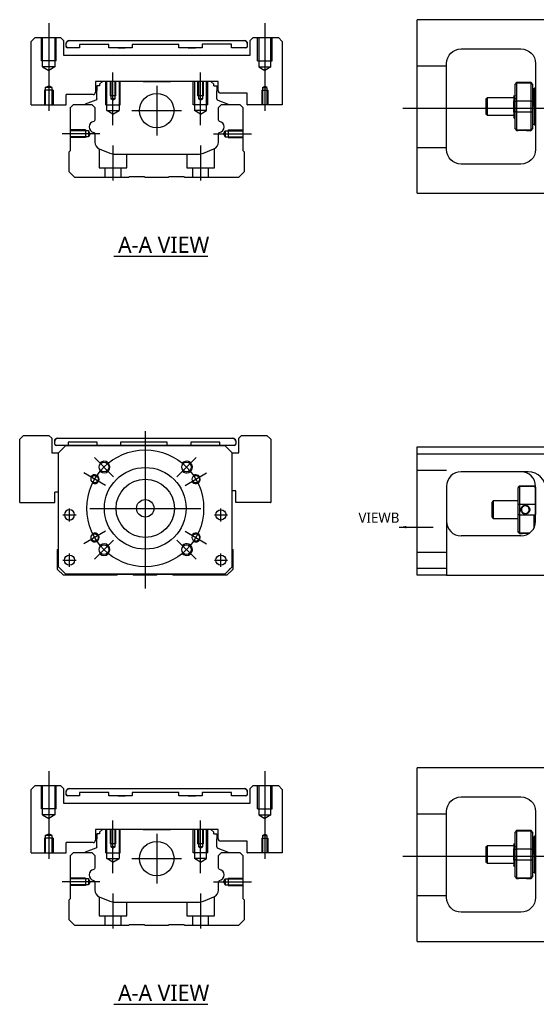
# Model space of a CAD drawing. Header units: millimetres. Extents: x -261 to 3135, y -1525 to 860.
# Tile 10 of 15: x -220 to -43, y -645 to -308. Entities that reach past the tile are written whole.
import ezdxf
from ezdxf.lldxf.tags import DXFTag

# ---------------------------------------------------------------- set-up
doc = ezdxf.new("R2010")
doc.units = ezdxf.units.MM
doc.layers.get('0').update_dxf_attribs({"linetype": 'CONTINUOUS'})
doc.styles.add('CHN', font='msjhbd.ttf')
doc.styles.add('DIM-7', font='SIMPLEX.shx', dxfattribs={"width": 0.7, "bigfont": 'chineset.shx'})
tags = doc.linetypes.add('DASHED', pattern=[25.72, 12.86, -12.86]).pattern_tags.tags
tags[6:7] = [DXFTag(74, 4), DXFTag(75, 0), DXFTag(340, '0'), DXFTag(46, 0.0), DXFTag(50, 0.0), DXFTag(44, 0.0), DXFTag(45, 0.0)]
tags[4:5] = [DXFTag(74, 4), DXFTag(75, 0), DXFTag(340, '0'), DXFTag(46, 0.0), DXFTag(50, 0.0), DXFTag(44, 0.0), DXFTag(45, 0.0)]
doc.dimstyles.new('CNS', dxfattribs={"dimtxt": 3.5, "dimasz": 2.5, "dimexe": 1, "dimexo": 1, "dimgap": 1, "dimtad": 1, "dimdsep": 46, "dimtxsty": 'DIM-7', "dimcen": 0.09, "dimclrd": 4, "dimclre": 4, "dimclrt": 1, "dimadec": 0, "dimazin": 0, "dimtfac": 1, "dimtmove": 0, "dimatfit": 3, "dimfxl": 0, "dimtvp": 0.971429, "dimtolj": 1, "dimarcsym": 0})

msp = doc.modelspace()

# ---------------------------------------------------------------- linework, layer by layer
at = {"ltscale": 0.1}
for p, q in [((-209.77, -308.69), (-209.77, -338.73)), ((-135.77, -308.69), (-135.77, -338.73)), ((-187.77, -343.69), (-187.77, -325.69)), ((-157.77, -343.69), (-157.77, -325.69)), ((-192.22, -346.64), (-205.22, -346.64)), ((-153.32, -346.64), (-140.32, -346.64)), ((-187.77, -350.64), (-187.77, -362.64)), ((-157.77, -350.64), (-157.77, -362.64)), ((-209.77, -565.01), (-209.77, -595.06)), ((-135.77, -565.01), (-135.77, -595.06)), ((-187.77, -600.01), (-187.77, -582.01)), ((-157.77, -600.01), (-157.77, -582.01)), ((-192.22, -602.97), (-205.22, -602.97)), ((-153.32, -602.97), (-140.32, -602.97)), ((-187.77, -606.96), (-187.77, -618.97)), ((-157.77, -606.96), (-157.77, -618.97))]:
    msp.add_line(p, q, dxfattribs=at)
at = {"linetype": 'Continuous'}
for p, q in [((-83.53, -310.04), (-83.53, -307.54)), ((-38.53, -307.54), (-83.53, -307.54)), ((-83.53, -364.54), (-83.53, -310.04)), ((-214.48, -313.69), (-215.77, -314.98)), ((-214.48, -313.69), (-205.77, -313.69)), ((-204.77, -314.69), (-205.77, -313.69)), ((-139.77, -313.69), (-140.77, -314.69)), ((-139.77, -313.69), (-131.06, -313.69)), ((-129.77, -314.98), (-131.06, -313.69)), ((-204.77, -314.69), (-204.77, -319.69)), ((-203.77, -316.69), (-203.77, -315.68)), ((-203.77, -315.68), (-203.77, -315.68)), ((-202.77, -314.69), (-142.77, -314.69)), ((-202.77, -314.68), (-142.77, -314.68)), ((-199.21, -315.99), (-199.21, -317.19)), ((-199.21, -315.99), (-199.21, -315.99)), ((-189.21, -315.99), (-199.21, -315.99)), ((-189.21, -315.99), (-199.21, -315.99)), ((-189.21, -317.19), (-189.21, -315.99)), ((-189.21, -315.99), (-189.21, -315.99)), ((-186, -314.68), (-186, -314.69)), ((-186, -314.69), (-183.55, -314.69)), ((-186, -314.68), (-183.55, -314.68)), ((-183.55, -314.69), (-183.55, -314.68)), ((-181.21, -315.99), (-181.21, -317.19)), ((-181.21, -315.99), (-181.21, -315.99)), ((-165.21, -315.99), (-181.21, -315.99)), ((-165.21, -315.99), (-181.21, -315.99)), ((-165.21, -317.19), (-165.21, -315.99)), ((-165.21, -315.99), (-165.21, -315.99)), ((-162, -314.68), (-162, -314.69)), ((-162, -314.69), (-159.55, -314.69)), ((-162, -314.68), (-159.55, -314.68)), ((-159.55, -314.69), (-159.55, -314.68)), ((-157.21, -315.98), (-157.21, -317.19)), ((-157.21, -315.98), (-157.21, -315.98)), ((-147.21, -315.98), (-157.21, -315.98)), ((-147.21, -315.98), (-157.21, -315.98)), ((-147.21, -317.18), (-147.21, -315.98)), ((-147.21, -315.98), (-147.21, -315.98)), ((-141.77, -315.68), (-141.77, -316.68)), ((-141.77, -315.68), (-141.77, -315.68)), ((-140.77, -319.69), (-140.77, -314.69)), ((-129.77, -314.98), (-129.77, -336.69)), ((-204.77, -319.69), (-140.77, -319.69)), ((-199.21, -317.19), (-203.27, -317.18)), ((-199.21, -317.19), (-203.27, -317.19)), ((-181.21, -317.19), (-189.21, -317.19)), ((-181.21, -317.19), (-189.21, -317.19)), ((-186, -317.19), (-183.55, -317.19)), ((-183.55, -317.19), (-183.55, -317.19)), ((-157.21, -317.19), (-165.21, -317.19)), ((-157.21, -317.19), (-165.21, -317.19)), ((-162, -317.19), (-159.55, -317.19)), ((-159.55, -317.19), (-159.55, -317.19)), ((-142.27, -317.18), (-147.21, -317.18)), ((-142.27, -317.18), (-147.21, -317.18)), ((-68.53, -317.54), (-48.03, -317.54)), ((-73.53, -352.04), (-73.53, -322.54)), ((-43.03, -322.54), (-43.03, -352.04)), ((-151.77, -328.69), (-193.77, -328.69)), ((-193.77, -328.69), (-193.77, -332.39)), ((-193.34, -330.19), (-193.34, -331.89)), ((-192.34, -330.19), (-193.34, -330.19)), ((-191.34, -328.69), (-192.34, -329.69)), ((-192.34, -329.69), (-192.34, -330.19)), ((-183.47, -328.69), (-191.34, -328.69)), ((-177.47, -328.69), (-168.07, -328.69)), ((-154.2, -328.69), (-162.07, -328.69)), ((-153.2, -329.69), (-154.2, -328.69)), ((-153.2, -330.19), (-153.2, -329.69)), ((-153.2, -330.19), (-152.2, -330.19)), ((-152.2, -330.19), (-152.2, -331.89)), ((-151.77, -331.89), (-151.77, -328.69)), ((-49.53, -329.09), (-50.03, -329.59)), ((-50.03, -329.78), (-50.03, -329.59)), ((-50.03, -335.61), (-50.03, -329.78)), ((-44.53, -329.09), (-49.53, -329.09)), ((-49.53, -329.09), (-49.53, -329.32)), ((-49.53, -329.32), (-49.53, -335.36)), ((-44.53, -329.32), (-49.53, -329.32)), ((-44.03, -329.59), (-44.53, -329.09)), ((-44.53, -329.32), (-44.53, -329.09)), ((-44.53, -335.36), (-44.53, -329.32)), ((-44.03, -329.59), (-44.03, -329.78)), ((-44.03, -329.78), (-44.03, -335.61)), ((-194.57, -333.19), (-203.77, -333.19)), ((-203.77, -336.69), (-203.77, -333.19)), ((-193.34, -334.69), (-193.34, -331.89)), ((-152.2, -334.69), (-152.2, -331.89)), ((-141.77, -332.69), (-150.97, -332.69)), ((-141.77, -336.69), (-141.77, -332.69)), ((-50.15, -333.79), (-50.4, -333.79)), ((-43.53, -331.29), (-44.03, -331.29)), ((-43.53, -337.29), (-43.53, -331.29)), ((-43.53, -331.39), (-43.53, -343.19)), ((-203.82, -336.73), (-203.77, -336.69)), ((-202.32, -337.64), (-201.32, -336.64)), ((-201.32, -336.64), (-194.99, -336.64)), ((-197.38, -336.61), (-197.38, -336.64)), ((-193.67, -335.16), (-197.25, -336.45)), ((-194.99, -336.64), (-193.99, -337.64)), ((-151.87, -335.16), (-148.29, -336.45)), ((-151.65, -337.64), (-150.65, -336.64)), ((-150.65, -336.64), (-144.32, -336.64)), ((-148.16, -336.61), (-148.16, -336.64)), ((-144.32, -336.64), (-143.32, -337.64)), ((-141.77, -336.69), (-141.73, -336.73)), ((-129.82, -336.73), (-141.73, -336.73)), ((-129.82, -336.73), (-129.77, -336.69)), ((-59.53, -334.29), (-60.03, -334.79)), ((-60.03, -334.79), (-60.03, -334.79)), ((-60.03, -334.79), (-60.03, -339.79)), ((-50.53, -334.29), (-59.53, -334.29)), ((-59.53, -340.29), (-59.53, -334.29)), ((-50.53, -339.27), (-50.53, -335.32)), ((-50.03, -337.29), (-50.03, -335.61)), ((-50.03, -338.97), (-50.03, -337.29)), ((-49.53, -335.36), (-49.53, -337.29)), ((-49.53, -335.36), (-44.53, -335.36)), ((-49.53, -337.29), (-49.53, -339.22)), ((-44.53, -337.29), (-44.53, -335.36)), ((-44.53, -339.22), (-44.53, -337.29)), ((-44.03, -335.61), (-44.03, -338.97)), ((-43.53, -337.29), (-43.53, -343.29)), ((-202.32, -352.34), (-202.32, -337.64)), ((-193.99, -337.64), (-193.99, -341.91)), ((-151.65, -341.91), (-151.65, -337.64)), ((-143.32, -337.64), (-143.32, -352.34)), ((-60.03, -339.79), (-59.53, -340.29)), ((-59.53, -340.29), (-50.53, -340.29)), ((-50.03, -344.81), (-50.03, -338.97)), ((-49.53, -339.22), (-49.53, -345.26)), ((-44.53, -339.22), (-49.53, -339.22)), ((-44.53, -345.26), (-44.53, -339.22)), ((-44.03, -338.97), (-44.03, -344.81)), ((-50.36, -341.29), (-50.2, -341.29)), ((-44.03, -343.29), (-43.53, -343.29)), ((-193.99, -346.65), (-193.99, -349.47)), ((-151.65, -349.47), (-151.65, -346.65)), ((-50.03, -344.99), (-50.03, -344.81)), ((-50.03, -344.99), (-49.53, -345.49)), ((-49.53, -345.26), (-49.53, -345.49)), ((-49.53, -345.26), (-44.53, -345.26)), ((-49.53, -345.49), (-49.04, -345.49)), ((-46.02, -345.49), (-44.53, -345.49)), ((-44.53, -345.49), (-44.03, -344.99)), ((-44.53, -345.49), (-44.53, -345.26)), ((-44.03, -344.81), (-44.03, -344.99)), ((-202.82, -352.84), (-202.32, -352.34)), ((-202.82, -359.64), (-202.82, -352.84)), ((-192.45, -351.78), (-188.89, -353.26)), ((-186.97, -353.64), (-158.67, -353.64)), ((-156.75, -353.26), (-153.19, -351.78)), ((-143.32, -352.34), (-142.82, -352.84)), ((-142.82, -352.84), (-142.82, -359.64)), ((-48.03, -357.04), (-68.53, -357.04)), ((-200.82, -361.64), (-202.82, -359.64)), ((-142.82, -359.64), (-144.82, -361.64)), ((-182.47, -361.64), (-200.82, -361.64)), ((-182.12, -361.39), (-182.47, -361.64)), ((-177.12, -361.39), (-182.12, -361.39)), ((-176.77, -361.64), (-177.12, -361.39)), ((-168.87, -361.64), (-176.77, -361.64)), ((-168.52, -361.39), (-168.87, -361.64)), ((-163.52, -361.39), (-168.52, -361.39)), ((-163.17, -361.64), (-163.52, -361.39)), ((-144.82, -361.64), (-163.17, -361.64)), ((-83.53, -367.04), (-83.53, -364.54)), ((-83.53, -367.04), (-38.53, -367.04)), ((-218.43, -449.99), (-219.72, -451.28)), ((-219.72, -472.99), (-219.72, -451.28)), ((-218.43, -449.99), (-209.72, -449.99)), ((-208.72, -450.99), (-209.72, -449.99)), ((-208.72, -450.99), (-208.72, -455.99)), ((-207.72, -451.99), (-207.72, -451.99)), ((-207.72, -452.99), (-207.72, -451.99)), ((-206.72, -450.99), (-146.72, -450.99)), ((-206.72, -450.99), (-146.72, -450.99)), ((-145.72, -451.99), (-145.72, -451.99)), ((-145.72, -451.99), (-145.72, -452.99)), ((-143.72, -449.99), (-144.72, -450.99)), ((-144.72, -455.99), (-144.72, -450.99)), ((-143.72, -449.99), (-135.02, -449.99)), ((-133.72, -451.28), (-135.02, -449.99)), ((-133.72, -451.28), (-133.72, -472.99)), ((-203.97, -453.49), (-207.22, -453.49)), ((-206.47, -455.99), (-203.97, -453.49)), ((-203.97, -453.49), (-206.47, -455.99)), ((-203.97, -453.49), (-149.47, -453.49)), ((-149.47, -453.49), (-203.97, -453.49)), ((-149.47, -453.49), (-203.97, -453.49)), ((-203.16, -452.29), (-203.16, -453.49)), ((-193.16, -452.29), (-203.16, -452.29)), ((-193.16, -453.49), (-193.16, -452.29)), ((-185.16, -452.29), (-185.16, -453.49)), ((-169.16, -452.29), (-185.16, -452.29)), ((-169.16, -453.49), (-169.16, -452.29)), ((-161.16, -452.29), (-161.16, -453.49)), ((-151.16, -452.29), (-161.16, -452.29)), ((-151.16, -453.49), (-151.16, -452.29)), ((-146.22, -453.49), (-151.16, -453.49)), ((-149.47, -453.49), (-146.97, -455.99)), ((-146.97, -455.99), (-149.47, -453.49)), ((-83.53, -456.44), (-83.53, -453.94)), ((-83.53, -453.94), (-24.53, -453.94)), ((-208.72, -455.99), (-206.47, -455.99)), ((-206.47, -494.99), (-206.47, -455.99)), ((-146.97, -494.99), (-146.97, -455.99)), ((-146.97, -455.99), (-144.72, -455.99)), ((-24.53, -456.44), (-83.53, -456.44)), ((-83.53, -495.44), (-83.53, -456.44)), ((-45.69, -462.44), (-68.53, -462.44)), ((-145.72, -468.99), (-146.97, -468.99)), ((-145.72, -472.99), (-145.72, -468.99)), ((-73.53, -467.44), (-73.53, -495.44)), ((-49.03, -467.74), (-48.53, -467.24)), ((-49.03, -467.74), (-49.03, -467.93)), ((-49.03, -473.76), (-49.03, -467.93)), ((-48.53, -467.24), (-48.53, -467.47)), ((-48.53, -467.24), (-43.53, -467.24)), ((-48.53, -467.47), (-48.53, -473.51)), ((-43.53, -467.47), (-48.53, -467.47)), ((-43.03, -467.74), (-43.53, -467.24)), ((-43.53, -467.47), (-43.53, -467.24)), ((-43.03, -479.44), (-43.03, -467.44)), ((-43.03, -467.74), (-43.03, -467.93)), ((-43.03, -467.93), (-43.03, -473.76)), ((-207.72, -472.99), (-207.72, -469.49)), ((-206.47, -469.49), (-207.72, -469.49)), ((-219.72, -472.99), (-219.67, -473.04)), ((-219.67, -473.04), (-207.77, -473.04)), ((-207.77, -473.04), (-207.72, -472.99)), ((-145.72, -472.99), (-145.68, -473.04)), ((-133.77, -473.04), (-145.68, -473.04)), ((-133.77, -473.04), (-133.72, -472.99)), ((-57.53, -472.44), (-58.03, -472.94)), ((-58.03, -472.94), (-58.03, -475.44)), ((-58.03, -475.44), (-58.03, -477.94)), ((-49.03, -472.44), (-57.53, -472.44)), ((-57.53, -472.44), (-57.53, -478.44)), ((-49.03, -477.12), (-49.03, -473.76)), ((-48.53, -473.51), (-48.53, -477.37)), ((-48.53, -473.51), (-43.53, -473.51)), ((-43.03, -473.76), (-43.03, -477.12)), ((-58.03, -477.94), (-57.53, -478.44)), ((-57.53, -478.44), (-49.03, -478.44)), ((-49.03, -482.96), (-49.03, -477.12)), ((-48.53, -477.37), (-48.53, -483.41)), ((-43.53, -477.37), (-48.53, -477.37)), ((-43.53, -481.62), (-43.53, -477.37)), ((-48.03, -484.44), (-68.53, -484.44)), ((-49.03, -483.14), (-49.03, -482.96)), ((-49.03, -483.14), (-48.53, -483.64)), ((-48.53, -483.41), (-48.53, -483.64)), ((-48.53, -483.41), (-44.99, -483.41)), ((-48.53, -483.64), (-48.04, -483.64)), ((-206.77, -489.14), (-206.47, -488.84)), ((-206.77, -495.94), (-206.77, -489.14)), ((-146.97, -488.94), (-146.77, -489.14)), ((-146.77, -489.14), (-146.77, -495.94)), ((-204.77, -497.94), (-206.77, -495.94)), ((-206.47, -494.99), (-203.97, -497.49)), ((-149.47, -497.49), (-146.97, -494.99)), ((-146.77, -495.94), (-148.77, -497.94)), ((-83.53, -495.44), (-73.53, -495.44)), ((-83.53, -497.94), (-83.53, -495.44)), ((-73.53, -495.44), (-73.53, -497.94)), ((-203.97, -497.49), (-205.47, -495.99)), ((-186.42, -497.94), (-204.77, -497.94)), ((-203.97, -497.49), (-203.97, -497.49)), ((-149.47, -497.49), (-203.97, -497.49)), ((-149.47, -497.49), (-203.97, -497.49)), ((-186.07, -497.69), (-186.42, -497.94)), ((-181.07, -497.69), (-186.07, -497.69)), ((-180.72, -497.94), (-181.07, -497.69)), ((-172.82, -497.94), (-180.72, -497.94)), ((-172.47, -497.69), (-172.82, -497.94)), ((-167.47, -497.69), (-172.47, -497.69)), ((-167.12, -497.94), (-167.47, -497.69)), ((-148.77, -497.94), (-167.12, -497.94)), ((-73.53, -497.94), (-83.53, -497.94)), ((-73.53, -497.94), (-39.53, -497.94)), ((-83.53, -566.37), (-83.53, -563.87)), ((-38.53, -563.87), (-83.53, -563.87)), ((-83.53, -620.87), (-83.53, -566.37)), ((-214.48, -570.01), (-215.77, -571.31)), ((-214.48, -570.01), (-205.77, -570.01)), ((-204.77, -571.01), (-205.77, -570.01)), ((-139.77, -570.01), (-140.77, -571.01)), ((-139.77, -570.01), (-131.06, -570.01)), ((-129.77, -571.31), (-131.06, -570.01)), ((-204.77, -571.01), (-204.77, -576.01)), ((-203.77, -573.01), (-203.77, -572.01)), ((-203.77, -572.01), (-203.77, -572.01)), ((-199.21, -573.51), (-203.27, -573.51)), ((-199.21, -573.51), (-203.27, -573.51)), ((-202.77, -571.01), (-142.77, -571.01)), ((-202.77, -571.01), (-142.77, -571.01)), ((-199.21, -572.31), (-199.21, -573.51)), ((-199.21, -572.31), (-199.21, -572.31)), ((-189.21, -572.31), (-199.21, -572.31)), ((-189.21, -572.31), (-199.21, -572.31)), ((-189.21, -573.51), (-189.21, -572.31)), ((-189.21, -572.31), (-189.21, -572.31)), ((-181.21, -573.51), (-189.21, -573.51)), ((-181.21, -573.51), (-189.21, -573.51)), ((-186, -571.01), (-186, -571.01)), ((-186, -571.01), (-183.55, -571.01)), ((-186, -571.01), (-183.55, -571.01)), ((-186, -573.51), (-183.55, -573.51)), ((-183.55, -571.01), (-183.55, -571.01)), ((-183.55, -573.51), (-183.55, -573.51)), ((-181.21, -572.31), (-181.21, -573.51)), ((-181.21, -572.31), (-181.21, -572.31)), ((-165.21, -572.31), (-181.21, -572.31)), ((-165.21, -572.31), (-181.21, -572.31)), ((-165.21, -573.51), (-165.21, -572.31)), ((-165.21, -572.31), (-165.21, -572.31)), ((-157.21, -573.51), (-165.21, -573.51)), ((-157.21, -573.51), (-165.21, -573.51)), ((-162, -571.01), (-162, -571.01)), ((-162, -571.01), (-159.55, -571.01)), ((-162, -571.01), (-159.55, -571.01)), ((-162, -573.51), (-159.55, -573.51)), ((-159.55, -571.01), (-159.55, -571.01)), ((-159.55, -573.51), (-159.55, -573.51)), ((-157.21, -572.31), (-157.21, -573.51)), ((-157.21, -572.31), (-157.21, -572.31)), ((-147.21, -572.31), (-157.21, -572.31)), ((-147.21, -572.31), (-157.21, -572.31)), ((-147.21, -573.51), (-147.21, -572.31)), ((-147.21, -572.31), (-147.21, -572.31)), ((-142.27, -573.51), (-147.21, -573.51)), ((-142.27, -573.51), (-147.21, -573.51)), ((-141.77, -572.01), (-141.77, -573.01)), ((-141.77, -572.01), (-141.77, -572.01)), ((-140.77, -576.01), (-140.77, -571.01)), ((-129.77, -571.31), (-129.77, -593.01)), ((-204.77, -576.01), (-140.77, -576.01)), ((-68.53, -573.87), (-48.03, -573.87)), ((-73.53, -608.37), (-73.53, -578.87)), ((-43.03, -578.87), (-43.03, -608.37)), ((-151.77, -585.01), (-193.77, -585.01)), ((-193.77, -585.01), (-193.77, -588.71)), ((-193.34, -586.51), (-193.34, -588.21)), ((-192.34, -586.51), (-193.34, -586.51)), ((-191.34, -585.01), (-192.34, -586.01)), ((-192.34, -586.01), (-192.34, -586.51)), ((-183.47, -585.01), (-191.34, -585.01)), ((-177.47, -585.01), (-168.07, -585.01)), ((-154.2, -585.01), (-162.07, -585.01)), ((-153.2, -586.01), (-154.2, -585.01)), ((-153.2, -586.51), (-153.2, -586.01)), ((-153.2, -586.51), (-152.2, -586.51)), ((-152.2, -586.51), (-152.2, -588.21)), ((-151.77, -588.21), (-151.77, -585.01)), ((-49.53, -585.42), (-50.03, -585.92)), ((-50.03, -586.1), (-50.03, -585.92)), ((-50.03, -591.94), (-50.03, -586.1)), ((-44.53, -585.42), (-49.53, -585.42)), ((-49.53, -585.42), (-49.53, -585.65)), ((-49.53, -585.65), (-49.53, -591.69)), ((-44.53, -585.65), (-49.53, -585.65)), ((-44.03, -585.92), (-44.53, -585.42)), ((-44.53, -585.65), (-44.53, -585.42)), ((-44.53, -591.69), (-44.53, -585.65)), ((-44.03, -585.92), (-44.03, -586.1)), ((-44.03, -586.1), (-44.03, -591.94)), ((-194.57, -589.51), (-203.77, -589.51)), ((-203.77, -593.01), (-203.77, -589.51)), ((-193.34, -591.01), (-193.34, -588.21)), ((-152.2, -591.01), (-152.2, -588.21)), ((-141.77, -589.01), (-150.97, -589.01)), ((-141.77, -593.01), (-141.77, -589.01)), ((-50.15, -590.12), (-50.4, -590.12)), ((-43.53, -587.62), (-44.03, -587.62)), ((-43.53, -593.62), (-43.53, -587.62)), ((-43.53, -587.72), (-43.53, -599.52)), ((-203.82, -593.06), (-203.77, -593.01)), ((-202.32, -593.97), (-201.32, -592.97)), ((-201.32, -592.97), (-194.99, -592.97)), ((-197.38, -592.94), (-197.38, -592.97)), ((-193.67, -591.48), (-197.25, -592.78)), ((-194.99, -592.97), (-193.99, -593.97)), ((-151.87, -591.48), (-148.29, -592.78)), ((-151.65, -593.97), (-150.65, -592.97)), ((-150.65, -592.97), (-144.32, -592.97)), ((-148.16, -592.94), (-148.16, -592.97)), ((-144.32, -592.97), (-143.32, -593.97)), ((-141.77, -593.01), (-141.73, -593.06)), ((-129.82, -593.06), (-141.73, -593.06)), ((-129.82, -593.06), (-129.77, -593.01)), ((-59.53, -590.62), (-60.03, -591.12)), ((-60.03, -591.12), (-60.03, -591.12)), ((-60.03, -591.12), (-60.03, -596.12)), ((-50.53, -590.62), (-59.53, -590.62)), ((-59.53, -596.62), (-59.53, -590.62)), ((-50.53, -595.6), (-50.53, -591.65)), ((-50.03, -593.62), (-50.03, -591.94)), ((-50.03, -595.3), (-50.03, -593.62)), ((-49.53, -591.69), (-49.53, -593.62)), ((-49.53, -591.69), (-44.53, -591.69)), ((-49.53, -593.62), (-49.53, -595.55)), ((-44.53, -593.62), (-44.53, -591.69)), ((-44.53, -595.55), (-44.53, -593.62)), ((-44.03, -591.94), (-44.03, -595.3)), ((-43.53, -593.62), (-43.53, -599.62)), ((-202.32, -608.67), (-202.32, -593.97)), ((-193.99, -593.97), (-193.99, -598.24)), ((-151.65, -598.24), (-151.65, -593.97)), ((-143.32, -593.97), (-143.32, -608.67)), ((-60.03, -596.12), (-59.53, -596.62)), ((-59.53, -596.62), (-50.53, -596.62)), ((-50.03, -601.13), (-50.03, -595.3)), ((-49.53, -595.55), (-49.53, -601.59)), ((-44.53, -595.55), (-49.53, -595.55)), ((-44.53, -601.59), (-44.53, -595.55)), ((-44.03, -595.3), (-44.03, -601.13)), ((-50.36, -597.62), (-50.2, -597.62)), ((-44.03, -599.62), (-43.53, -599.62)), ((-193.99, -602.98), (-193.99, -605.8)), ((-151.65, -605.8), (-151.65, -602.98)), ((-50.03, -601.32), (-50.03, -601.13)), ((-50.03, -601.32), (-49.53, -601.82)), ((-49.53, -601.59), (-49.53, -601.82)), ((-49.53, -601.59), (-44.53, -601.59)), ((-49.53, -601.82), (-49.04, -601.82)), ((-46.02, -601.82), (-44.53, -601.82)), ((-44.53, -601.82), (-44.03, -601.32)), ((-44.53, -601.82), (-44.53, -601.59)), ((-44.03, -601.13), (-44.03, -601.32)), ((-202.82, -609.17), (-202.32, -608.67)), ((-202.82, -615.97), (-202.82, -609.17)), ((-192.45, -608.11), (-188.89, -609.58)), ((-186.97, -609.97), (-158.67, -609.97)), ((-156.75, -609.58), (-153.19, -608.11)), ((-143.32, -608.67), (-142.82, -609.17)), ((-142.82, -609.17), (-142.82, -615.97)), ((-48.03, -613.37), (-68.53, -613.37)), ((-200.82, -617.97), (-202.82, -615.97)), ((-142.82, -615.97), (-144.82, -617.97)), ((-182.47, -617.97), (-200.82, -617.97)), ((-182.12, -617.72), (-182.47, -617.97)), ((-177.12, -617.72), (-182.12, -617.72)), ((-176.77, -617.97), (-177.12, -617.72)), ((-168.87, -617.97), (-176.77, -617.97)), ((-168.52, -617.72), (-168.87, -617.97)), ((-163.52, -617.72), (-168.52, -617.72)), ((-163.17, -617.97), (-163.52, -617.72)), ((-144.82, -617.97), (-163.17, -617.97)), ((-83.53, -623.37), (-83.53, -620.87)), ((-83.53, -623.37), (-38.53, -623.37))]:
    msp.add_line(p, q, dxfattribs=at)
at = {"linetype": 'DASHED', "ltscale": 0.3}
for p, q in [((-212.27, -321.69), (-212.27, -313.69)), ((-211.87, -323.69), (-211.87, -313.69)), ((-207.67, -313.69), (-207.67, -323.69)), ((-207.27, -321.69), (-207.27, -313.69)), ((-138.27, -321.69), (-138.27, -313.69)), ((-137.87, -313.69), (-137.87, -323.69)), ((-133.67, -323.69), (-133.67, -313.69)), ((-133.27, -321.69), (-133.27, -313.69)), ((-207.27, -321.69), (-212.27, -321.69)), ((-207.67, -323.69), (-211.87, -323.69)), ((-211.87, -323.69), (-209.77, -324.9)), ((-207.67, -323.69), (-209.77, -324.9)), ((-138.27, -321.69), (-133.27, -321.69)), ((-137.87, -323.69), (-133.67, -323.69)), ((-137.87, -323.69), (-135.77, -324.9)), ((-133.67, -323.69), (-135.77, -324.9)), ((-73.53, -323.43), (-83.53, -323.43)), ((-73.53, -351.43), (-83.53, -351.43)), ((-73.53, -462.08), (-83.53, -462.08)), ((-73.53, -490.08), (-83.53, -490.08)), ((-212.27, -578.01), (-212.27, -570.01)), ((-211.87, -580.01), (-211.87, -570.01)), ((-207.67, -570.01), (-207.67, -580.01)), ((-207.27, -578.01), (-207.27, -570.01)), ((-138.27, -578.01), (-138.27, -570.01)), ((-137.87, -570.01), (-137.87, -580.01)), ((-133.67, -580.01), (-133.67, -570.01)), ((-133.27, -578.01), (-133.27, -570.01)), ((-207.27, -578.01), (-212.27, -578.01)), ((-207.67, -580.01), (-211.87, -580.01)), ((-211.87, -580.01), (-209.77, -581.23)), ((-207.67, -580.01), (-209.77, -581.23)), ((-138.27, -578.01), (-133.27, -578.01)), ((-137.87, -580.01), (-133.67, -580.01)), ((-137.87, -580.01), (-135.77, -581.23)), ((-133.67, -580.01), (-135.77, -581.23)), ((-73.53, -579.76), (-83.53, -579.76)), ((-73.53, -607.76), (-83.53, -607.76))]:
    msp.add_line(p, q, dxfattribs=at)
for p, q in [((-215.77, -336.69), (-215.77, -314.98)), ((-215.77, -336.69), (-215.72, -336.73)), ((-215.72, -336.73), (-203.82, -336.73)), ((-88.53, -337.84), (79.77, -337.84)), ((-187.53, -388.62), (-155.29, -388.62)), ((-204.91, -477.24), (-200.41, -477.24)), ((-204.91, -477.24), (-200.41, -477.24)), ((-153.04, -477.24), (-148.54, -477.24)), ((-153.04, -477.24), (-148.54, -477.24)), ((-204.91, -492.74), (-200.41, -492.74)), ((-204.91, -492.74), (-200.41, -492.74)), ((-153.04, -492.74), (-148.54, -492.74)), ((-153.04, -492.74), (-148.54, -492.74)), ((-215.77, -593.01), (-215.77, -571.31)), ((-215.77, -593.01), (-215.72, -593.06)), ((-215.72, -593.06), (-203.82, -593.06)), ((-88.53, -594.17), (79.77, -594.17)), ((-187.53, -644.95), (-155.29, -644.95))]:
    msp.add_line(p, q)
at = {"linetype": 'DASHED', "ltscale": 0.1}
for p, q in [((-210.95, -330.73), (-209.77, -330.16)), ((-208.6, -330.73), (-209.77, -330.16)), ((-190.27, -336.69), (-190.27, -328.69)), ((-189.84, -338.69), (-189.84, -328.69)), ((-188.77, -328.69), (-188.77, -333.69)), ((-188.51, -328.69), (-188.51, -334.69)), ((-187.03, -334.69), (-187.03, -328.69)), ((-186.77, -333.69), (-186.77, -328.69)), ((-185.7, -328.69), (-185.7, -338.69)), ((-185.27, -336.69), (-185.27, -328.69)), ((-160.27, -336.69), (-160.27, -328.69)), ((-159.84, -328.69), (-159.84, -338.69)), ((-158.77, -328.69), (-158.77, -333.69)), ((-158.51, -328.69), (-158.51, -334.69)), ((-157.03, -334.69), (-157.03, -328.69)), ((-156.77, -333.69), (-156.77, -328.69)), ((-155.7, -338.69), (-155.7, -328.69)), ((-155.27, -336.69), (-155.27, -328.69)), ((-136.51, -330.73), (-135.77, -330.3)), ((-135.03, -330.73), (-135.77, -330.3)), ((-208.27, -331.73), (-211.27, -331.73)), ((-211.27, -331.73), (-211.27, -336.73)), ((-210.95, -330.73), (-210.95, -336.73)), ((-208.6, -330.73), (-210.95, -330.73)), ((-208.6, -336.73), (-208.6, -330.73)), ((-208.27, -331.73), (-208.27, -336.73)), ((-186.77, -333.69), (-188.77, -333.69)), ((-156.77, -333.69), (-158.77, -333.69)), ((-136.77, -331.73), (-134.77, -331.73)), ((-136.77, -331.73), (-136.77, -336.73)), ((-136.51, -330.73), (-135.03, -330.73)), ((-136.51, -330.73), (-136.51, -336.73)), ((-135.03, -330.73), (-135.03, -336.73)), ((-134.77, -331.73), (-134.77, -336.73)), ((-190.27, -336.69), (-185.27, -336.69)), ((-187.77, -335.11), (-188.51, -334.68)), ((-187.03, -334.69), (-188.51, -334.69)), ((-187.77, -335.11), (-187.03, -334.68)), ((-155.27, -336.69), (-160.27, -336.69)), ((-157.77, -335.11), (-158.51, -334.68)), ((-157.03, -334.69), (-158.51, -334.69)), ((-157.77, -335.11), (-157.03, -334.68)), ((-189.84, -338.69), (-185.7, -338.69)), ((-187.77, -339.88), (-189.84, -338.69)), ((-187.77, -339.88), (-185.7, -338.69)), ((-155.7, -338.69), (-159.84, -338.69)), ((-157.77, -339.88), (-159.84, -338.69)), ((-157.77, -339.88), (-155.7, -338.69)), ((-197.19, -345.34), (-202.19, -345.34)), ((-196.19, -345.63), (-202.19, -345.63)), ((-197.19, -345.34), (-197.19, -347.94)), ((-196.19, -345.63), (-196.19, -347.65)), ((-195.61, -346.64), (-196.19, -345.63)), ((-195.61, -346.64), (-196.19, -347.65)), ((-149.9, -346.64), (-149.32, -345.63)), ((-149.9, -346.64), (-149.32, -347.65)), ((-149.32, -345.63), (-149.32, -347.65)), ((-149.32, -345.63), (-143.32, -345.63)), ((-148.32, -345.34), (-148.32, -347.94)), ((-148.32, -345.34), (-143.32, -345.34)), ((-196.19, -347.65), (-202.19, -347.65)), ((-197.19, -347.94), (-202.19, -347.94)), ((-197.19, -347.71), (-197.19, -347.76)), ((-149.32, -347.65), (-143.32, -347.65)), ((-148.32, -347.71), (-148.32, -347.76)), ((-148.32, -347.94), (-143.32, -347.94)), ((-192.52, -351.76), (-192.52, -358.34)), ((-183.02, -358.34), (-183.02, -353.64)), ((-162.52, -353.64), (-162.52, -358.34)), ((-153.02, -358.34), (-153.02, -351.7)), ((-192.52, -358.34), (-183.02, -358.34)), ((-190.52, -358.34), (-190.52, -361.64)), ((-185.02, -361.64), (-185.02, -358.34)), ((-162.52, -358.34), (-153.02, -358.34)), ((-160.52, -358.34), (-160.52, -361.64)), ((-155.02, -361.64), (-155.02, -358.34)), ((-210.95, -587.06), (-209.77, -586.49)), ((-210.95, -587.06), (-210.95, -593.06)), ((-208.6, -587.06), (-210.95, -587.06)), ((-208.6, -587.06), (-209.77, -586.49)), ((-208.6, -593.06), (-208.6, -587.06)), ((-190.27, -593.01), (-190.27, -585.01)), ((-189.84, -595.01), (-189.84, -585.01)), ((-188.77, -585.01), (-188.77, -590.01)), ((-188.51, -585.01), (-188.51, -591.01)), ((-187.03, -591.01), (-187.03, -585.01)), ((-186.77, -590.01), (-186.77, -585.01)), ((-185.7, -585.01), (-185.7, -595.01)), ((-185.27, -593.01), (-185.27, -585.01)), ((-160.27, -593.01), (-160.27, -585.01)), ((-159.84, -585.01), (-159.84, -595.01)), ((-158.77, -585.01), (-158.77, -590.01)), ((-158.51, -585.01), (-158.51, -591.01)), ((-157.03, -591.01), (-157.03, -585.01)), ((-156.77, -590.01), (-156.77, -585.01)), ((-155.7, -595.01), (-155.7, -585.01)), ((-155.27, -593.01), (-155.27, -585.01)), ((-136.51, -587.06), (-135.77, -586.63)), ((-136.51, -587.06), (-135.03, -587.06)), ((-136.51, -587.06), (-136.51, -593.06)), ((-135.03, -587.06), (-135.77, -586.63)), ((-135.03, -587.06), (-135.03, -593.06)), ((-208.27, -588.06), (-211.27, -588.06)), ((-211.27, -588.06), (-211.27, -593.06)), ((-208.27, -588.06), (-208.27, -593.06)), ((-186.77, -590.01), (-188.77, -590.01)), ((-156.77, -590.01), (-158.77, -590.01)), ((-136.77, -588.06), (-134.77, -588.06)), ((-136.77, -588.06), (-136.77, -593.06)), ((-134.77, -588.06), (-134.77, -593.06)), ((-190.27, -593.01), (-185.27, -593.01)), ((-187.03, -591.01), (-188.51, -591.01)), ((-187.77, -591.44), (-188.51, -591.01)), ((-187.77, -591.44), (-187.03, -591.01)), ((-155.27, -593.01), (-160.27, -593.01)), ((-157.03, -591.01), (-158.51, -591.01)), ((-157.77, -591.44), (-158.51, -591.01)), ((-157.77, -591.44), (-157.03, -591.01)), ((-189.84, -595.01), (-185.7, -595.01)), ((-187.77, -596.21), (-189.84, -595.01)), ((-187.77, -596.21), (-185.7, -595.01)), ((-155.7, -595.01), (-159.84, -595.01)), ((-157.77, -596.21), (-159.84, -595.01)), ((-157.77, -596.21), (-155.7, -595.01)), ((-197.19, -601.67), (-202.19, -601.67)), ((-196.19, -601.96), (-202.19, -601.96)), ((-197.19, -601.67), (-197.19, -604.27)), ((-196.19, -601.96), (-196.19, -603.97)), ((-195.61, -602.97), (-196.19, -601.96)), ((-195.61, -602.97), (-196.19, -603.97)), ((-149.9, -602.97), (-149.32, -601.96)), ((-149.9, -602.97), (-149.32, -603.97)), ((-149.32, -601.96), (-149.32, -603.97)), ((-149.32, -601.96), (-143.32, -601.96)), ((-148.32, -601.67), (-148.32, -604.27)), ((-148.32, -601.67), (-143.32, -601.67)), ((-196.19, -603.97), (-202.19, -603.97)), ((-197.19, -604.27), (-202.19, -604.27)), ((-197.19, -604.04), (-197.19, -604.09)), ((-149.32, -603.97), (-143.32, -603.97)), ((-148.32, -604.04), (-148.32, -604.09)), ((-148.32, -604.27), (-143.32, -604.27)), ((-192.52, -608.09), (-192.52, -614.67)), ((-183.02, -614.67), (-183.02, -609.97)), ((-162.52, -609.97), (-162.52, -614.67)), ((-153.02, -614.67), (-153.02, -608.03)), ((-192.52, -614.67), (-183.02, -614.67)), ((-190.52, -614.67), (-190.52, -617.97)), ((-185.02, -617.97), (-185.02, -614.67)), ((-162.52, -614.67), (-153.02, -614.67)), ((-160.52, -614.67), (-160.52, -617.97)), ((-155.02, -617.97), (-155.02, -614.67))]:
    msp.add_line(p, q, dxfattribs=at)
at = {"ltscale": 0.3}
for p, q in [((-172.77, -330.19), (-172.77, -347.19)), ((-181.27, -338.69), (-164.27, -338.69)), ((-176.72, -448.49), (-176.72, -502.49)), ((-187.58, -464.14), (-194.15, -457.56)), ((-165.87, -464.14), (-159.29, -457.56)), ((-190.36, -467.11), (-197.72, -462.86)), ((-163.08, -467.11), (-155.72, -462.86)), ((-202.66, -479.49), (-202.66, -474.99)), ((-202.66, -479.49), (-202.66, -474.99)), ((-195.72, -474.99), (-157.72, -474.99)), ((-150.79, -479.49), (-150.79, -474.99)), ((-150.79, -479.49), (-150.79, -474.99)), ((-190.36, -482.86), (-197.72, -487.11)), ((-187.58, -485.84), (-194.15, -492.42)), ((-165.87, -485.84), (-159.29, -492.42)), ((-163.08, -482.86), (-155.72, -487.11)), ((-202.66, -494.99), (-202.66, -490.49)), ((-202.66, -494.99), (-202.66, -490.49)), ((-150.79, -494.99), (-150.79, -490.49)), ((-150.79, -494.99), (-150.79, -490.49)), ((-172.77, -586.51), (-172.77, -603.51)), ((-181.27, -595.01), (-164.27, -595.01))]:
    msp.add_line(p, q, dxfattribs=at)
at = {"linetype": 'DASHED'}
for p, q in [((-50.4, -333.79), (-50.41, -333.79)), ((-203.97, -453.49), (-203.97, -453.49)), ((-203.16, -452.29), (-203.16, -452.29)), ((-193.16, -452.29), (-193.16, -452.29)), ((-193.16, -453.49), (-193.16, -453.49)), ((-187.5, -453.49), (-189.95, -453.49)), ((-185.16, -452.29), (-185.16, -452.29)), ((-185.16, -453.49), (-185.16, -453.49)), ((-169.16, -452.29), (-169.16, -452.29)), ((-169.16, -453.49), (-169.16, -453.49)), ((-165.95, -453.49), (-163.5, -453.49)), ((-161.16, -452.29), (-161.16, -452.29)), ((-161.16, -453.49), (-161.16, -453.49)), ((-151.16, -452.29), (-151.16, -452.29)), ((-149.47, -453.49), (-149.47, -453.49)), ((-206.47, -455.99), (-206.47, -455.99)), ((-146.97, -455.99), (-146.97, -455.99)), ((-45.53, -462.44), (-45.69, -462.44)), ((-204.41, -477.24), (-204.41, -477.24)), ((-200.91, -477.24), (-200.91, -477.24)), ((-152.54, -477.24), (-152.54, -477.24)), ((-149.04, -477.24), (-149.04, -477.24)), ((-206.47, -480.49), (-206.47, -480.49)), ((-146.97, -480.49), (-146.97, -480.49)), ((-204.41, -492.74), (-204.41, -492.74)), ((-200.91, -492.74), (-200.91, -492.74)), ((-146.97, -494.99), (-147.97, -495.99)), ((-205.47, -495.99), (-205.47, -495.99)), ((-149.47, -497.49), (-149.47, -497.49)), ((-147.97, -495.99), (-147.97, -495.99)), ((-50.4, -590.12), (-50.41, -590.12))]:
    msp.add_line(p, q, dxfattribs=at)
at = {"linetype": 'Continuous'}
for centre, radius in [((-172.77, -338.69), 5.9), ((-190.86, -460.85), 1.65), ((-176.72, -474.99), 14), ((-162.58, -460.85), 1.65), ((-194.04, -464.99), 1.25), ((-176.72, -474.99), 10), ((-159.4, -464.99), 1.25), ((-176.72, -474.99), 3), ((-150.79, -477.24), 1.75), ((-194.04, -484.99), 1.25), ((-159.4, -484.99), 1.25), ((-190.86, -489.13), 1.65), ((-162.58, -489.13), 1.65), ((-202.66, -492.74), 1.75), ((-150.79, -492.74), 1.75), ((-172.77, -595.01), 5.9)]:
    msp.add_circle(centre, radius, dxfattribs=at)
at = {"ltscale": 0.3}
msp.add_circle((-176.72, -474.99), 20, dxfattribs=at)
at = {"linetype": 'Continuous', "extrusion": (0, 0, -1)}
msp.add_circle((202.66, -477.24), 1.75, dxfattribs=at)
at = {"linetype": 'Continuous'}
for centre, radius, start, end in [((-202.77, -315.68), 1, 90, 180), ((-203.27, -316.69), 0.5, 180, 269.97), ((-142.77, -315.68), 1, 0, 90), ((-142.27, -316.68), 0.5, 270, 0), ((-194.57, -332.39), 0.8, 270, 0), ((-150.97, -331.89), 0.8, 180, 270), ((-43.03, -331.39), 0.5, 90, 180), ((-197.18, -336.64), 0.2, 109.8983, 172.0917), ((-151.7, -334.69), 0.5, 180, 250.1017), ((-194, -344.28), 1.93, 99.5288, 260.4712), ((-151.64, -344.28), 1.93, 279.5288, 80.4712), ((-43.03, -343.19), 0.5, 180, 270), ((-191.49, -349.47), 2.5, 180, 247.4572), ((-154.15, -349.47), 2.5, 292.5428, 0), ((-186.97, -348.64), 5, 247.4572, 270), ((-158.67, -348.64), 5, 270, 292.5428), ((-206.72, -451.99), 1, 90, 180), ((-146.72, -451.99), 1, 0, 90), ((-207.22, -452.99), 0.5, 180, 269.97), ((-146.22, -452.99), 0.5, 270, 0), ((-68.53, -467.44), 5, 90, 180), ((-48.03, -467.44), 5, 0, 90), ((-68.53, -479.44), 5, 180, 270), ((-48.03, -479.44), 5, 270, 0), ((-202.77, -572.01), 1, 90, 180), ((-203.27, -573.01), 0.5, 180, 269.97), ((-142.77, -572.01), 1, 0, 90), ((-142.27, -573.01), 0.5, 270, 0), ((-194.57, -588.71), 0.8, 270, 0), ((-150.97, -588.21), 0.8, 180, 270), ((-43.03, -587.72), 0.5, 90, 180), ((-197.18, -592.97), 0.2, 109.8983, 172.0917), ((-151.7, -591.01), 0.5, 180, 250.1017), ((-194, -600.61), 1.93, 99.5288, 260.4712), ((-151.64, -600.61), 1.93, 279.5288, 80.4712), ((-43.03, -599.52), 0.5, 180, 270), ((-191.49, -605.8), 2.5, 180, 247.4572), ((-154.15, -605.8), 2.5, 292.5428, 0), ((-186.97, -604.97), 5, 247.4572, 270), ((-158.67, -604.97), 5, 270, 292.5428)]:
    msp.add_arc(centre, radius, start, end, dxfattribs=at)
at = {"linetype": 'Continuous', "extrusion": (0, 0, -1)}
for centre, radius, start, end in [((202.77, -315.68), 1, 0, 90), ((203.27, -316.68), 0.5, 270.03, 0), ((142.77, -315.68), 1, 90, 180), ((142.27, -316.68), 0.5, 180, 270), ((68.53, -322.54), 5, 0, 90), ((48.03, -322.54), 5, 90, 180), ((193.84, -334.69), 0.5, 180, 250.1017), ((148.36, -336.64), 0.2, 109.8983, 172.0917), ((194.49, -341.91), 0.5, 180, 249.8105), ((151.15, -341.91), 0.5, 290.1895, 0), ((194.49, -346.65), 0.5, 110.1895, 180), ((151.15, -346.65), 0.5, 0, 69.8105), ((68.53, -352.04), 5, 270, 0), ((48.03, -352.04), 5, 180, 270), ((206.72, -451.99), 1, 0, 90), ((146.72, -451.99), 1, 90, 180), ((202.77, -572.01), 1, 0, 90), ((203.27, -573.01), 0.5, 270.03, 0), ((142.77, -572.01), 1, 90, 180), ((142.27, -573.01), 0.5, 180, 270), ((68.53, -578.87), 5, 0, 90), ((48.03, -578.87), 5, 90, 180), ((193.84, -591.01), 0.5, 180, 250.1017), ((148.36, -592.97), 0.2, 109.8983, 172.0917), ((194.49, -598.24), 0.5, 180, 249.8105), ((151.15, -598.24), 0.5, 290.1895, 0), ((194.49, -602.98), 0.5, 110.1895, 180), ((151.15, -602.98), 0.5, 0, 69.8105), ((68.53, -608.37), 5, 270, 0), ((48.03, -608.37), 5, 180, 270)]:
    msp.add_arc(centre, radius, start, end, dxfattribs=at)
for centre, radius, start, end in [((-190.86, -460.85), 2, 227.8658, 135), ((-162.58, -460.85), 2, 225, 137.8658), ((-194.04, -464.99), 1.5, 242.1491, 150), ((-159.4, -464.99), 1.5, 210, 122.1491), ((-194.04, -484.99), 1.5, 210, 117.8509), ((-159.4, -484.99), 1.5, 237.8509, 150), ((-190.86, -489.13), 2, 225, 132.134), ((-162.58, -489.13), 2, 222.1342, 135)]:
    msp.add_arc(centre, radius, start, end)
at = {"linetype": 'DASHED'}
msp.add_arc((-45.53, -468.44), 6, 0, 90, dxfattribs=at)
at = {"linetype": 'Continuous'}
msp.add_ellipse((-45.53, -468.44), major_axis=(4.24, 4.24), ratio=1, start_param=5.497787, end_param=7.068583, dxfattribs=at)
for points, degree in [([(-50.03, -329.78), (-49.86, -329.62), (-49.7, -329.47), (-49.53, -329.32)], 3), ([(-44.53, -329.32), (-44.36, -329.47), (-44.2, -329.62), (-44.03, -329.78)], 3), ([(-50.39, -333.81), (-50.51, -333.6)], 1), ([(-50.03, -333.57), (-50.09, -333.68), (-50.16, -333.79)], 2), ([(-50.03, -335.61), (-49.86, -335.53), (-49.7, -335.45), (-49.53, -335.36)], 3), ([(-44.53, -335.36), (-44.36, -335.45), (-44.2, -335.53), (-44.03, -335.61)], 3), ([(-49.53, -339.22), (-49.7, -339.14), (-49.86, -339.05), (-50.03, -338.97)], 3), ([(-44.53, -339.22), (-44.36, -339.14), (-44.2, -339.05), (-44.03, -338.97)], 3), ([(-50.54, -340.99), (-50.46, -341.14), (-50.37, -341.29)], 2), ([(-50.19, -341.29), (-50.11, -341.15), (-50.03, -341.01)], 2), ([(-49.53, -345.26), (-49.7, -345.11), (-49.86, -344.96), (-50.03, -344.81)], 3), ([(-44.53, -345.26), (-44.36, -345.11), (-44.2, -344.96), (-44.03, -344.81)], 3), ([(-45.53, -462.44), (-45.58, -462.44), (-45.63, -462.44), (-45.69, -462.44)], 3), ([(-48.53, -467.47), (-48.7, -467.62), (-48.86, -467.77), (-49.03, -467.93)], 3), ([(-43.53, -467.47), (-43.36, -467.62), (-43.2, -467.77), (-43.03, -467.93)], 3), ([(-48.53, -473.51), (-48.7, -473.6), (-48.86, -473.68), (-49.03, -473.76)], 3), ([(-43.53, -473.51), (-43.36, -473.6), (-43.2, -473.68), (-43.03, -473.76)], 3), ([(-48.53, -477.37), (-48.7, -477.29), (-48.86, -477.2), (-49.03, -477.12)], 3), ([(-43.03, -477.12), (-43.2, -477.2), (-43.36, -477.29), (-43.53, -477.37)], 3), ([(-48.53, -483.41), (-48.7, -483.26), (-48.86, -483.11), (-49.03, -482.96)], 3), ([(-50.03, -586.1), (-49.86, -585.95), (-49.7, -585.8), (-49.53, -585.65)], 3), ([(-44.53, -585.65), (-44.36, -585.8), (-44.2, -585.95), (-44.03, -586.1)], 3), ([(-50.39, -590.13), (-50.51, -589.92)], 1), ([(-50.03, -589.9), (-50.09, -590.01), (-50.16, -590.12)], 2), ([(-50.03, -591.94), (-49.86, -591.86), (-49.7, -591.77), (-49.53, -591.69)], 3), ([(-44.53, -591.69), (-44.36, -591.77), (-44.2, -591.86), (-44.03, -591.94)], 3), ([(-49.53, -595.55), (-49.7, -595.46), (-49.86, -595.38), (-50.03, -595.3)], 3), ([(-44.53, -595.55), (-44.36, -595.46), (-44.2, -595.38), (-44.03, -595.3)], 3), ([(-50.54, -597.32), (-50.46, -597.47), (-50.37, -597.62)], 2), ([(-50.19, -597.62), (-50.11, -597.48), (-50.03, -597.34)], 2), ([(-49.53, -601.59), (-49.7, -601.44), (-49.86, -601.29), (-50.03, -601.13)], 3), ([(-44.53, -601.59), (-44.36, -601.44), (-44.2, -601.29), (-44.03, -601.13)], 3)]:
    msp.add_open_spline(points, degree=degree, dxfattribs=at)
for points, knots in [([(-50.53, -333.58), (-50.53, -333.61), (-50.53, -333.71), (-50.53, -334.02), (-50.53, -334.26), (-50.53, -334.77), (-50.53, -335.03), (-50.53, -335.32)], [0, 0, 0, 0, 0.341605, 0.341605, 0.709042, 0.709042, 1, 1, 1, 1]), ([(-50.03, -339.8), (-50.05, -339.54), (-50.07, -339.23), (-50.1, -338.54), (-50.12, -338.15), (-50.15, -337.38), (-50.17, -336.97), (-50.21, -336.21), (-50.23, -335.83), (-50.26, -335.16), (-50.28, -334.85), (-50.32, -334.35), (-50.34, -334.15), (-50.37, -333.9), (-50.38, -333.83), (-50.4, -333.8)], [0, 0, 0, 0, 0.142488, 0.142488, 0.289539, 0.289539, 0.436554, 0.436554, 0.583581, 0.583581, 0.730615, 0.730615, 0.877631, 0.877631, 1, 1, 1, 1]), ([(-50.15, -333.79), (-50.14, -333.79), (-50.12, -333.84), (-50.09, -334.06), (-50.07, -334.24), (-50.04, -334.57), (-50.04, -334.66), (-50.03, -334.77)], [0, 0, 0, 0, 0.388824, 0.388824, 0.829994, 0.829994, 1, 1, 1, 1]), ([(-50.2, -341.29), (-50.2, -341.29), (-50.21, -341.28), (-50.24, -341.2), (-50.26, -341.07), (-50.29, -340.66), (-50.31, -340.39), (-50.34, -339.75), (-50.36, -339.37), (-50.4, -338.55), (-50.41, -338.11), (-50.45, -337.21), (-50.47, -336.76), (-50.5, -335.97), (-50.52, -335.63), (-50.53, -335.32)], [0, 0, 0, 0, 0.062674, 0.062674, 0.22432, 0.22432, 0.386002, 0.386002, 0.547651, 0.547651, 0.70934, 0.70934, 0.870988, 0.870988, 1, 1, 1, 1]), ([(-50.53, -339.27), (-50.53, -339.64), (-50.53, -339.98), (-50.53, -340.5), (-50.53, -340.71), (-50.53, -340.95), (-50.53, -341.01), (-50.53, -341.01)], [0, 0, 0, 0, 0.355488, 0.355488, 0.70353, 0.70353, 1, 1, 1, 1]), ([(-50.53, -339.27), (-50.51, -339.66), (-50.5, -340.02), (-50.46, -340.61), (-50.44, -340.85), (-50.4, -341.18), (-50.39, -341.27), (-50.37, -341.29), (-50.37, -341.29), (-50.36, -341.29)], [0, 0, 0, 0, 0.320659, 0.320659, 0.641321, 0.641321, 0.962057, 0.962057, 1, 1, 1, 1]), ([(-49.04, -345.49), (-49.04, -345.49), (-49.01, -345.49), (-48.89, -345.46), (-48.81, -345.45), (-48.59, -345.42), (-48.46, -345.4), (-48.16, -345.37), (-48, -345.36), (-47.67, -345.34), (-47.5, -345.34), (-47.17, -345.35), (-47.02, -345.36), (-46.73, -345.38), (-46.59, -345.4), (-46.36, -345.43), (-46.26, -345.45), (-46.11, -345.47), (-46.06, -345.48), (-46.03, -345.49), (-46.02, -345.49), (-46.02, -345.49)], [0, 0, 0, 0, 0.109357, 0.109357, 0.21915, 0.21915, 0.330451, 0.330451, 0.436162, 0.436162, 0.542186, 0.542186, 0.640015, 0.640015, 0.743853, 0.743853, 0.849113, 0.849113, 0.958413, 0.958413, 1, 1, 1, 1]), ([(-48.04, -475.44), (-48.04, -475.26), (-48.01, -475.09), (-47.89, -474.76), (-47.81, -474.6), (-47.59, -474.32), (-47.46, -474.2), (-47.16, -474.02), (-47, -473.96), (-46.67, -473.88), (-46.5, -473.88), (-46.17, -473.92), (-46.02, -473.97), (-45.73, -474.11), (-45.59, -474.21), (-45.36, -474.45), (-45.26, -474.59), (-45.11, -474.9), (-45.06, -475.07), (-45.03, -475.31), (-45.02, -475.37), (-45.02, -475.44)], [0, 0, 0, 0, 0.109357, 0.109357, 0.21915, 0.21915, 0.330451, 0.330451, 0.436162, 0.436162, 0.542186, 0.542186, 0.640015, 0.640015, 0.743853, 0.743853, 0.849113, 0.849113, 0.958413, 0.958413, 1, 1, 1, 1]), ([(-45.02, -475.44), (-45.02, -475.62), (-45.05, -475.79), (-45.17, -476.13), (-45.25, -476.28), (-45.47, -476.56), (-45.61, -476.68), (-45.9, -476.86), (-46.06, -476.93), (-46.39, -477), (-46.57, -477.01), (-46.89, -476.96), (-47.04, -476.91), (-47.33, -476.77), (-47.47, -476.67), (-47.7, -476.43), (-47.8, -476.29), (-47.95, -475.99), (-48, -475.81), (-48.03, -475.57), (-48.04, -475.51), (-48.04, -475.44)], [0, 0, 0, 0, 0.109681, 0.109681, 0.219848, 0.219848, 0.331471, 0.331471, 0.436803, 0.436803, 0.542595, 0.542595, 0.640477, 0.640477, 0.744315, 0.744315, 0.8492, 0.8492, 0.95844, 0.95844, 1, 1, 1, 1]), ([(-45.23, -475.44), (-45.23, -475.32), (-45.25, -475.19), (-45.32, -474.94), (-45.39, -474.81), (-45.55, -474.57), (-45.65, -474.47), (-45.89, -474.3), (-46.03, -474.23), (-46.31, -474.15), (-46.46, -474.14), (-46.74, -474.15), (-46.89, -474.18), (-47.15, -474.29), (-47.27, -474.37), (-47.49, -474.55), (-47.59, -474.67), (-47.73, -474.92), (-47.78, -475.06), (-47.82, -475.29), (-47.83, -475.36), (-47.83, -475.44)], [0, 0, 0, 0, 0.090081, 0.090081, 0.195216, 0.195216, 0.30186, 0.30186, 0.410211, 0.410211, 0.517617, 0.517617, 0.621981, 0.621981, 0.727419, 0.727419, 0.835017, 0.835017, 0.943332, 0.943332, 1, 1, 1, 1]), ([(-47.83, -475.44), (-47.83, -475.56), (-47.81, -475.69), (-47.74, -475.94), (-47.67, -476.07), (-47.51, -476.31), (-47.41, -476.41), (-47.17, -476.58), (-47.03, -476.65), (-46.75, -476.73), (-46.61, -476.75), (-46.32, -476.73), (-46.18, -476.7), (-45.91, -476.59), (-45.79, -476.52), (-45.57, -476.33), (-45.47, -476.21), (-45.33, -475.96), (-45.28, -475.82), (-45.24, -475.6), (-45.23, -475.52), (-45.23, -475.44)], [0, 0, 0, 0, 0.090082, 0.090082, 0.19511, 0.19511, 0.301651, 0.301651, 0.410013, 0.410013, 0.517402, 0.517402, 0.621792, 0.621792, 0.727238, 0.727238, 0.834796, 0.834796, 0.943135, 0.943135, 1, 1, 1, 1]), ([(-48.04, -483.64), (-48.04, -483.64), (-48.01, -483.64), (-47.89, -483.61), (-47.81, -483.6), (-47.59, -483.57), (-47.45, -483.55), (-47.16, -483.52), (-47, -483.51), (-46.67, -483.49), (-46.49, -483.49), (-46.17, -483.5), (-46.02, -483.51), (-45.73, -483.53), (-45.59, -483.55), (-45.39, -483.58), (-45.32, -483.59), (-45.25, -483.6)], [0, 0, 0, 0, 0.1096809, 0.1096809, 0.2198481, 0.2198481, 0.3314707, 0.3314707, 0.4368026, 0.4368026, 0.542595, 0.542595, 0.6404774, 0.6404774, 0.7443154, 0.7443154, 0.8201607, 0.8201607, 0.8201607, 0.8201607]), ([(-50.53, -589.91), (-50.53, -589.94), (-50.53, -590.03), (-50.53, -590.35), (-50.53, -590.58), (-50.53, -591.1), (-50.53, -591.36), (-50.53, -591.65)], [0, 0, 0, 0, 0.341605, 0.341605, 0.709042, 0.709042, 1, 1, 1, 1]), ([(-50.03, -596.13), (-50.05, -595.87), (-50.07, -595.55), (-50.1, -594.87), (-50.12, -594.48), (-50.15, -593.7), (-50.17, -593.3), (-50.21, -592.53), (-50.23, -592.16), (-50.26, -591.48), (-50.28, -591.18), (-50.32, -590.68), (-50.34, -590.48), (-50.37, -590.22), (-50.38, -590.15), (-50.4, -590.13)], [0, 0, 0, 0, 0.142488, 0.142488, 0.289539, 0.289539, 0.436554, 0.436554, 0.583581, 0.583581, 0.730615, 0.730615, 0.877631, 0.877631, 1, 1, 1, 1]), ([(-50.15, -590.12), (-50.14, -590.12), (-50.12, -590.17), (-50.09, -590.39), (-50.07, -590.57), (-50.04, -590.89), (-50.04, -590.99), (-50.03, -591.1)], [0, 0, 0, 0, 0.388824, 0.388824, 0.829994, 0.829994, 1, 1, 1, 1]), ([(-50.2, -597.62), (-50.2, -597.62), (-50.21, -597.61), (-50.24, -597.53), (-50.26, -597.39), (-50.29, -596.99), (-50.31, -596.72), (-50.34, -596.07), (-50.36, -595.69), (-50.4, -594.88), (-50.41, -594.43), (-50.45, -593.54), (-50.47, -593.08), (-50.5, -592.3), (-50.52, -591.96), (-50.53, -591.65)], [0, 0, 0, 0, 0.062674, 0.062674, 0.22432, 0.22432, 0.386002, 0.386002, 0.547651, 0.547651, 0.70934, 0.70934, 0.870988, 0.870988, 1, 1, 1, 1]), ([(-50.53, -595.6), (-50.53, -595.97), (-50.53, -596.3), (-50.53, -596.83), (-50.53, -597.03), (-50.53, -597.28), (-50.53, -597.34), (-50.53, -597.34)], [0, 0, 0, 0, 0.355488, 0.355488, 0.70353, 0.70353, 1, 1, 1, 1]), ([(-50.53, -595.6), (-50.51, -595.99), (-50.5, -596.35), (-50.46, -596.93), (-50.44, -597.17), (-50.4, -597.5), (-50.39, -597.6), (-50.37, -597.62), (-50.37, -597.62), (-50.36, -597.62)], [0, 0, 0, 0, 0.320659, 0.320659, 0.641321, 0.641321, 0.962057, 0.962057, 1, 1, 1, 1]), ([(-49.04, -601.82), (-49.04, -601.82), (-49.01, -601.81), (-48.89, -601.79), (-48.81, -601.78), (-48.59, -601.74), (-48.46, -601.73), (-48.16, -601.7), (-48, -601.68), (-47.67, -601.67), (-47.5, -601.67), (-47.17, -601.68), (-47.02, -601.69), (-46.73, -601.71), (-46.59, -601.73), (-46.36, -601.76), (-46.26, -601.78), (-46.11, -601.8), (-46.06, -601.81), (-46.03, -601.82), (-46.02, -601.82), (-46.02, -601.82)], [0, 0, 0, 0, 0.109357, 0.109357, 0.21915, 0.21915, 0.330451, 0.330451, 0.436162, 0.436162, 0.542186, 0.542186, 0.640015, 0.640015, 0.743853, 0.743853, 0.849113, 0.849113, 0.958413, 0.958413, 1, 1, 1, 1])]:
    msp.add_open_spline(points, degree=3, knots=knots, dxfattribs=at)
at = {"linetype": 'DASHED'}
for points, degree in [([(-50.16, -333.79), (-50.16, -333.8), (-50.17, -333.8)], 2), ([(-49.03, -345.49), (-49.02, -345.47)], 1), ([(-50.16, -590.12), (-50.16, -590.12), (-50.17, -590.13)], 2), ([(-49.03, -601.82), (-49.02, -601.8)], 1)]:
    msp.add_open_spline(points, degree=degree, dxfattribs=at)

# ---------------------------------------------------------------- texts
at = {"style": 'CHN'}
for s, insert, char_height, attachment_point in [('A-A VIEW', (-186.04, -384.68), 5.6, 4), ('VIEWB', (-89.67, -479.95), 3.5, 9), ('A-A VIEW', (-186.04, -641.01), 5.6, 4)]:
    msp.add_mtext(s, dxfattribs=dict(at, insert=insert, char_height=char_height, attachment_point=attachment_point))

# ---------------------------------------------------------------- leaders
msp.add_leader([(-89.8, -481.43), (-78.16, -481.43)], dimstyle='CNS', override={"dimtxt": 7.5, "dimgap": 1, "dimtad": 1, "dimtxsty": 'CHN'})

doc.saveas('drawing.dxf')
